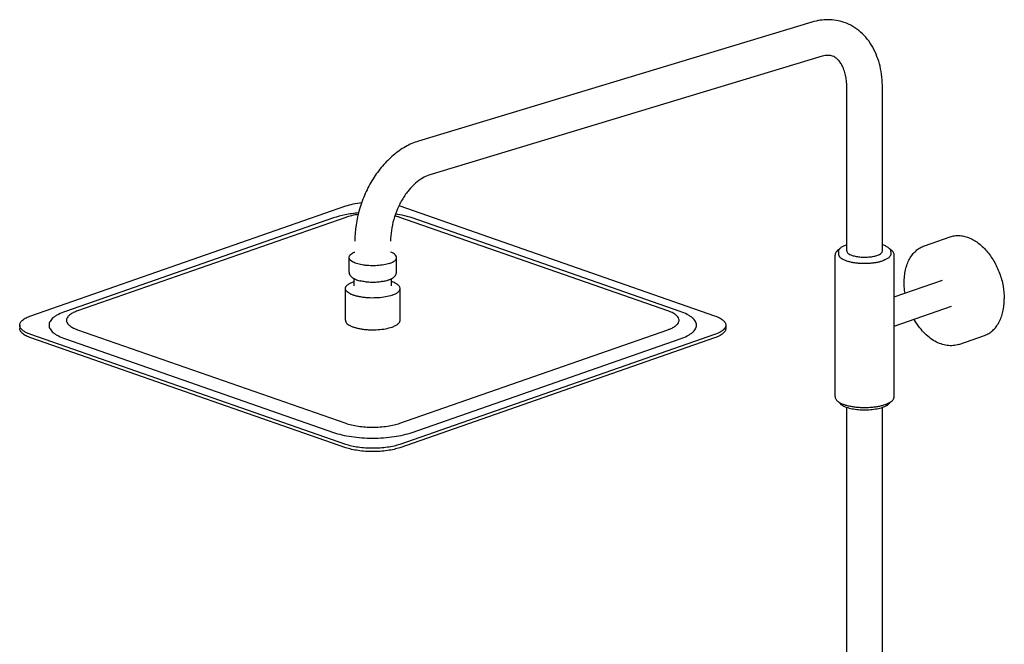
# Model space of a CAD drawing. Header units: millimetres. Extents: x -404 to 1150, y -993 to 2209.
# Tile 17 of 28: x -404 to 162, y 173 to 532. Entities that reach past the tile are written whole.
import ezdxf

# ---------------------------------------------------------------- set-up
doc = ezdxf.new("R2010")
doc.units = ezdxf.units.MM
doc.header["$LTSCALE"] = 23.1
doc.layers.get('0').update_dxf_attribs({"linetype": 'CONTINUOUS'})
doc.layers.add('ACHSEN', color=7, linetype='CONTINUOUS')
doc.layers.add('FLAECHEN', color=7, linetype='CONTINUOUS')

msp = doc.modelspace()

# ---------------------------------------------------------------- linework, layer by layer
at = {"color": 7, "linetype": 'CONTINUOUS'}
for p, q in [((51.48, 530.61), (-174.79, 462.21)), ((57.42, 510.99), (-168.86, 442.59)), ((71.5, 399.12), (71.5, 492.84)), ((92, 399.12), (92, 492.84)), ((-397.67, 361.88), (-216.65, 424.98)), ((-185.54, 424.98), (-4.52, 361.88)), ((-216.65, 418.42), (-370.8, 364.69)), ((-31.39, 364.69), (-185.54, 418.42)), ((-370.8, 353.85), (-216.65, 300.11)), ((-185.54, 300.11), (-31.39, 353.85)), ((-216.65, 287.94), (-397.67, 351.03)), ((-4.52, 351.03), (-185.54, 287.94))]:
    msp.add_line(p, q, dxfattribs=at)
for centre, radius, start, end in [((-194.5, 399.26), 27.23, 70.7887, 71.7783), ((77.33, 385.47), 18.24, 108.6737, 109.2155)]:
    msp.add_arc(centre, radius, start, end, dxfattribs=at)
for points, knots in [([(69.99, 530.44), (68.53, 530.95), (65.5, 531.73), (60.82, 532.12), (56.1, 531.78), (53.01, 531.07), (51.48, 530.61)], [0, 0, 0, 0, 0.24749, 0.495925, 0.746276, 1, 1, 1, 1]), ([(92, 492.84), (92, 497), (91.36, 503.19), (89.01, 510.94), (86.56, 516.23), (83.39, 520.97), (79.54, 525.04), (75.06, 528.29), (71.72, 529.84), (69.99, 530.44)], [0, 0, 0, 0, 0.268585, 0.39717, 0.522125, 0.644075, 0.763833, 0.88223, 1, 1, 1, 1]), ([(63.26, 511.08), (62.86, 511.21), (62.02, 511.43), (60.63, 511.54), (59.07, 511.41), (57.98, 511.16), (57.42, 510.99)], [0, 0, 0, 0, 0.21199, 0.44013, 0.699932, 1, 1, 1, 1]), ([(71.5, 492.84), (71.5, 495.3), (71.17, 498.85), (69.95, 503.16), (68.82, 505.76), (67.53, 507.82), (66.15, 509.36), (64.74, 510.44), (63.75, 510.91), (63.26, 511.08)], [0, 0, 0, 0, 0.348915, 0.500924, 0.634838, 0.749565, 0.845768, 0.927159, 1, 1, 1, 1]), ([(-174.79, 462.21), (-177.39, 461.42), (-182.52, 459.19), (-189.5, 454.27), (-195.77, 447.97), (-201.17, 440.53), (-205.57, 432.21), (-209.89, 420.41), (-211.35, 410.95), (-211.35, 404.73)], [0, 0, 0, 0, 0.1127, 0.229992, 0.352415, 0.479511, 0.609926, 0.7417, 1, 1, 1, 1]), ([(-168.86, 442.59), (-170.13, 442.2), (-172.83, 440.96), (-176.71, 438.09), (-180.54, 434.09), (-184.03, 429.12), (-186.96, 423.42), (-189.16, 417.29), (-190.52, 411.01), (-190.85, 406.79), (-190.85, 404.73)], [0, 0, 0, 0, 0.085971, 0.191008, 0.311859, 0.444329, 0.583929, 0.726114, 0.866317, 1, 1, 1, 1]), ([(-216.65, 424.98), (-215.26, 425.46), (-212.21, 426.26), (-209.09, 426.73), (-207.43, 426.9)], [0, 0, 0, 0, 0.468928, 1, 1, 1, 1]), ([(-209.46, 420.09), (-210.74, 419.91), (-213.17, 419.47), (-215.55, 418.81), (-216.65, 418.42)], [0, 0, 0, 0, 0.52753, 1, 1, 1, 1]), ([(-185.54, 418.42), (-185.76, 418.5), (-186.69, 418.81), (-187.64, 419.08), (-188.37, 419.26)], [0, 0, 0, 0, 0.238814, 1, 1, 1, 1]), ([(66.75, 398.65), (66.75, 398.86), (66.81, 399.29), (67.07, 399.89), (67.48, 400.46), (68.02, 400.98), (68.68, 401.47), (69.46, 401.92), (70.35, 402.33), (70.99, 402.58), (71.33, 402.69)], [0, 0, 0, 0, 0.097416, 0.197455, 0.303633, 0.418649, 0.54485, 0.683542, 0.835341, 1, 1, 1, 1]), ([(92, 402.75), (92.35, 402.63), (93.01, 402.39), (93.93, 401.97), (94.74, 401.51), (95.42, 401.02), (95.99, 400.49), (96.41, 399.92), (96.68, 399.3), (96.75, 398.86), (96.75, 398.65)], [0, 0, 0, 0, 0.165369, 0.317687, 0.456786, 0.583137, 0.698023, 0.803856, 0.903222, 1, 1, 1, 1]), ([(104.51, 380.92), (104.51, 382.17), (104.63, 384.62), (105.21, 388.17), (106.17, 391.46), (107.5, 394.45), (109.19, 397.06), (111.21, 399.26), (113.53, 400.99), (115.25, 401.79), (116.14, 402.1)], [0, 0, 0, 0, 0.145534, 0.285129, 0.41822, 0.54469, 0.664931, 0.779875, 0.890956, 1, 1, 1, 1]), ([(67.22, 400.09), (66.86, 399.88), (66.21, 399.42), (65.4, 398.63), (64.96, 397.87), (64.78, 397.25), (64.75, 396.93), (64.75, 396.77)], [0, 0, 0, 0, 0.292504, 0.549796, 0.780897, 0.890831, 1, 1, 1, 1]), ([(71.5, 399.12), (71.5, 398.87), (71.67, 398.34), (72.31, 397.66), (73.28, 397.06), (74.06, 396.74), (74.5, 396.59)], [0, 0, 0, 0, 0.175438, 0.390594, 0.664752, 1, 1, 1, 1]), ([(74.5, 396.59), (75.28, 396.32), (77.02, 395.89), (79.79, 395.56), (82.73, 395.51), (85.16, 395.71), (86.99, 396.03), (88.21, 396.33), (89.31, 396.69), (90.73, 397.3), (92, 398.24), (92, 399.12)], [0, 0, 0, 0, 0.133317, 0.285784, 0.446309, 0.602779, 0.675839, 0.743665, 0.805141, 0.859427, 1, 1, 1, 1]), ([(98.75, 396.77), (98.75, 396.93), (98.72, 397.25), (98.54, 397.87), (98.09, 398.63), (97.28, 399.43), (96.63, 399.88), (96.27, 400.09)], [0, 0, 0, 0, 0.109184, 0.219091, 0.450146, 0.707502, 1, 1, 1, 1]), ([(104.97, 374.91), (104.9, 375.42), (104.63, 377.41), (104.51, 379.42), (104.51, 380.92)], [0, 0, 0, 0, 0.253845, 1, 1, 1, 1]), ([(-370.8, 364.69), (-371.64, 364.4), (-373.17, 363.78), (-375.12, 362.64), (-376.51, 361.39), (-377.16, 360.19), (-377.27, 359.25), (-377.14, 358.3), (-376.47, 357.1), (-375.07, 355.86), (-373.88, 355.17), (-373.2, 354.84)], [0, 0, 0, 0, 0.176726, 0.324989, 0.445023, 0.542534, 0.587117, 0.631781, 0.729866, 0.850776, 1, 1, 1, 1]), ([(-28.99, 354.84), (-28.32, 355.17), (-27.13, 355.86), (-25.72, 357.1), (-25.05, 358.3), (-24.92, 359.25), (-25.03, 360.19), (-25.69, 361.39), (-27.07, 362.64), (-29.02, 363.78), (-30.55, 364.4), (-31.39, 364.69)], [0, 0, 0, 0, 0.149224, 0.270134, 0.368219, 0.412883, 0.457466, 0.554977, 0.675011, 0.823274, 1, 1, 1, 1]), ([(-404.12, 356.46), (-404.12, 356.71), (-404.04, 357.24), (-403.7, 358), (-403.16, 358.73), (-402.11, 359.73), (-400.28, 360.87), (-398.61, 361.55), (-397.67, 361.88)], [0, 0, 0, 0, 0.085461, 0.176555, 0.27776, 0.392059, 0.665367, 1, 1, 1, 1]), ([(-4.52, 361.88), (-3.59, 361.55), (-1.92, 360.87), (-0.08, 359.73), (0.97, 358.73), (1.51, 358), (1.85, 357.24), (1.92, 356.71), (1.92, 356.46)], [0, 0, 0, 0, 0.334633, 0.607941, 0.72224, 0.823445, 0.914539, 1, 1, 1, 1]), ([(135.89, 345.45), (135.36, 345.26), (134.28, 344.96), (132.61, 344.7), (130.9, 344.64), (128.55, 344.82), (125.56, 345.56), (122.08, 347.18), (118.72, 349.48), (115.56, 352.41), (112.68, 355.87), (111.01, 358.45), (110.24, 359.8)], [0, 0, 0, 0, 0.052654, 0.105665, 0.159372, 0.214092, 0.327494, 0.447692, 0.575467, 0.710744, 0.852718, 1, 1, 1, 1]), ([(-403.56, 354.75), (-403.74, 355.01), (-404.01, 355.56), (-404.12, 356.17), (-404.12, 356.46)], [0, 0, 0, 0, 0.520303, 1, 1, 1, 1]), ([(-397.67, 351.03), (-398.36, 351.27), (-399.63, 351.77), (-401.31, 352.66), (-402.64, 353.62), (-403.32, 354.37), (-403.56, 354.75)], [0, 0, 0, 0, 0.308032, 0.577531, 0.807186, 1, 1, 1, 1]), ([(-373.2, 354.84), (-373.02, 354.75), (-372.23, 354.38), (-371.43, 354.06), (-370.8, 353.85)], [0, 0, 0, 0, 0.236089, 1, 1, 1, 1]), ([(-31.39, 353.85), (-31.18, 353.92), (-30.36, 354.22), (-29.56, 354.56), (-28.99, 354.84)], [0, 0, 0, 0, 0.26373, 1, 1, 1, 1]), ([(1.37, 354.75), (1.12, 354.37), (0.44, 353.62), (-0.88, 352.66), (-2.57, 351.77), (-3.84, 351.27), (-4.52, 351.03)], [0, 0, 0, 0, 0.192814, 0.422469, 0.691968, 1, 1, 1, 1]), ([(1.92, 356.46), (1.92, 356.17), (1.82, 355.56), (1.54, 355.01), (1.37, 354.75)], [0, 0, 0, 0, 0.479697, 1, 1, 1, 1]), ([(64.75, 315.42), (64.75, 315.18), (64.81, 314.71), (65.11, 314.03), (65.57, 313.4), (66.17, 312.81), (66.92, 312.27), (67.8, 311.76), (68.81, 311.29), (69.53, 311.01), (69.91, 310.88)], [0, 0, 0, 0, 0.096245, 0.195138, 0.30081, 0.415779, 0.542238, 0.681556, 0.834296, 1, 1, 1, 1]), ([(67.04, 312.21), (67.21, 311.9), (67.55, 311.46), (68.12, 310.95), (68.83, 310.44), (69.89, 309.86), (70.82, 309.48), (71.33, 309.31)], [0, 0, 0, 0, 0.201455, 0.31235, 0.431483, 0.697004, 1, 1, 1, 1]), ([(69.91, 310.88), (70.53, 310.66), (71.85, 310.27), (73.93, 309.82), (76.18, 309.48), (78.54, 309.25), (80.98, 309.15), (83.43, 309.17), (85.84, 309.32), (88.17, 309.59), (90.36, 309.98), (92.37, 310.47), (94.16, 311.06), (95.7, 311.74), (96.97, 312.51), (97.81, 313.25), (98.29, 313.89), (98.55, 314.38), (98.71, 314.89), (98.75, 315.24), (98.75, 315.42)], [0, 0, 0, 0, 0.062785, 0.131239, 0.204278, 0.280638, 0.358925, 0.437676, 0.515412, 0.590692, 0.662162, 0.728615, 0.789069, 0.842865, 0.889823, 0.930479, 0.948946, 0.96645, 0.983315, 1, 1, 1, 1]), ([(71.33, 309.31), (71.83, 309.13), (72.89, 308.82), (74.56, 308.44), (76.37, 308.14), (78.93, 307.86), (82.21, 307.74), (85.47, 307.93), (87.99, 308.27), (89.74, 308.61), (91.34, 309.02), (92.78, 309.51), (93.85, 309.99), (94.6, 310.41), (95.23, 310.83), (95.89, 311.39), (96.3, 311.93), (96.45, 312.21)], [0, 0, 0, 0, 0.060177, 0.125433, 0.194881, 0.267545, 0.417939, 0.567205, 0.63849, 0.706079, 0.769034, 0.826604, 0.878301, 0.901905, 0.924037, 0.964198, 1, 1, 1, 1]), ([(-216.65, 300.11), (-215.56, 299.73), (-213.2, 299.08), (-208.02, 298.13), (-201.1, 297.69), (-194.17, 298.13), (-188.99, 299.08), (-186.63, 299.73), (-185.54, 300.11)], [0, 0, 0, 0, 0.109892, 0.232531, 0.5, 0.767469, 0.890108, 1, 1, 1, 1]), ([(-185.54, 287.94), (-186.63, 287.56), (-188.99, 286.9), (-194.17, 285.95), (-201.1, 285.51), (-208.02, 285.95), (-213.2, 286.9), (-215.56, 287.56), (-216.65, 287.94)], [0, 0, 0, 0, 0.109892, 0.232531, 0.5, 0.767469, 0.890108, 1, 1, 1, 1])]:
    msp.add_open_spline(points, degree=3, knots=knots, dxfattribs=at)
at = {"layer": 'ACHSEN', "color": 7, "linetype": 'CONTINUOUS'}
for p, q in [((116.14, 402.1), (130.99, 407.28)), ((64.75, 315.42), (64.75, 396.77)), ((66.75, 398.65), (66.75, 397.24)), ((96.75, 398.65), (96.75, 397.24)), ((98.75, 315.42), (98.75, 396.77)), ((-214.75, 387), (-214.75, 395.35)), ((-187.45, 387), (-187.45, 395.35)), ((-211.82, 379.07), (-211.82, 383.2)), ((-206.89, 381.62), (-207.93, 381.86)), ((-195.31, 381.62), (-194.26, 381.86)), ((-190.38, 379.07), (-190.38, 383.21)), ((98.75, 372.74), (126.49, 382.41)), ((-216.79, 359.27), (-216.79, 377.55)), ((-185.4, 359.27), (-185.4, 377.55)), ((98.75, 355.8), (131.76, 367.3)), ((-404.12, 356.46), (-404.12, 354.58)), ((1.92, 356.46), (1.92, 354.58)), ((-216.65, 286.06), (-397.67, 349.16)), ((-4.52, 349.16), (-185.54, 286.06)), ((135.89, 345.45), (150.73, 350.62)), ((71.5, 63.43), (71.5, 309.31)), ((92, 63.43), (92, 309.26))]:
    msp.add_line(p, q, dxfattribs=at)
msp.add_arc((-205.79, 363.03), 19.46, 108.096, 109.2097, dxfattribs=at)
for points, knots in [([(130.99, 407.28), (131.79, 407.56), (133.48, 407.97), (136.12, 408.09), (138.83, 407.73), (141.56, 406.89), (144.28, 405.59), (146.94, 403.85), (149.49, 401.71), (151.9, 399.2), (154.13, 396.36), (156.83, 392.16), (159, 387.55), (160.57, 382.69), (161.7, 377.78), (162.07, 374.03), (162.07, 371.56)], [0, 0, 0, 0, 0.047601, 0.096176, 0.146581, 0.199471, 0.255264, 0.31414, 0.376066, 0.440826, 0.508058, 0.577282, 0.71926, 0.790871, 0.861974, 1, 1, 1, 1]), ([(-214.75, 395.35), (-214.75, 395.65), (-214.56, 396.29), (-213.84, 397.13), (-212.75, 397.88), (-211.86, 398.29), (-211.37, 398.49)], [0, 0, 0, 0, 0.181495, 0.3984, 0.669657, 1, 1, 1, 1]), ([(-187.45, 395.35), (-187.45, 395.65), (-187.63, 396.29), (-188.35, 397.13), (-189.45, 397.88), (-190.33, 398.29), (-190.82, 398.49)], [0, 0, 0, 0, 0.181513, 0.398528, 0.669778, 1, 1, 1, 1]), ([(66.75, 397.24), (66.75, 397.11), (66.77, 396.85), (66.9, 396.46), (67.11, 396.08), (67.39, 395.71), (67.76, 395.34), (68.2, 394.99), (68.71, 394.65), (69.51, 394.2), (70.68, 393.68), (72.28, 393.16), (74.08, 392.73), (76.04, 392.39), (78.12, 392.15), (80.28, 392.02), (82.48, 392), (84.66, 392.09), (86.77, 392.3), (88.78, 392.6), (90.63, 393.01), (91.8, 393.35), (92.35, 393.54)], [0, 0, 0, 0, 0.014022, 0.028576, 0.044128, 0.061044, 0.079583, 0.099911, 0.122121, 0.146248, 0.200158, 0.261211, 0.328567, 0.401124, 0.477596, 0.55657, 0.636556, 0.716036, 0.793504, 0.867516, 0.936738, 1, 1, 1, 1]), ([(96.75, 397.24), (96.75, 397.07), (96.69, 396.71), (96.47, 396.19), (96.1, 395.69), (95.59, 395.21), (94.96, 394.75), (94.2, 394.31), (93.32, 393.9), (92.69, 393.66), (92.35, 393.54)], [0, 0, 0, 0, 0.085409, 0.176435, 0.277582, 0.391837, 0.520853, 0.665313, 0.825248, 1, 1, 1, 1]), ([(-191.44, 391.99), (-192.49, 391.63), (-194.81, 391.06), (-198.5, 390.62), (-201.76, 390.56), (-204.39, 390.72), (-206.29, 390.94), (-208.08, 391.25), (-209.71, 391.64), (-211.17, 392.12), (-213.06, 392.94), (-214.75, 394.19), (-214.75, 395.35)], [0, 0, 0, 0, 0.133314, 0.285765, 0.446282, 0.525801, 0.602798, 0.675857, 0.743675, 0.80515, 0.859432, 1, 1, 1, 1]), ([(-191.44, 391.99), (-190.86, 392.19), (-189.83, 392.62), (-188.69, 393.32), (-188.04, 393.94), (-187.7, 394.4), (-187.49, 394.87), (-187.45, 395.2), (-187.45, 395.35)], [0, 0, 0, 0, 0.334546, 0.607966, 0.722266, 0.823444, 0.914529, 1, 1, 1, 1]), ([(-214.75, 387), (-214.75, 386.65), (-214.63, 385.95), (-214.13, 385.01), (-213.41, 384.23), (-212.84, 383.8), (-212.54, 383.61)], [0, 0, 0, 0, 0.251138, 0.495311, 0.743159, 1, 1, 1, 1]), ([(-189.62, 383.63), (-189.32, 383.83), (-188.76, 384.25), (-188.06, 385.03), (-187.56, 385.95), (-187.45, 386.65), (-187.45, 387)], [0, 0, 0, 0, 0.256331, 0.504162, 0.748881, 1, 1, 1, 1]), ([(-216.79, 377.55), (-216.79, 377.73), (-216.73, 378.1), (-216.5, 378.64), (-216.11, 379.17), (-215.36, 379.88), (-214.05, 380.69), (-212.86, 381.18), (-212.19, 381.41)], [0, 0, 0, 0, 0.085471, 0.176556, 0.277734, 0.392034, 0.665454, 1, 1, 1, 1]), ([(-212.54, 383.61), (-211.9, 383.2), (-210.39, 382.5), (-208.8, 382.05), (-207.94, 381.86)], [0, 0, 0, 0, 0.462225, 1, 1, 1, 1]), ([(-195.31, 381.62), (-196.22, 381.42), (-198.15, 381.13), (-201.1, 380.98), (-204.05, 381.13), (-205.97, 381.42), (-206.89, 381.62)], [0, 0, 0, 0, 0.240936, 0.500029, 0.759141, 1, 1, 1, 1]), ([(-194.29, 381.85), (-194.09, 381.89), (-193.35, 382.07), (-192.61, 382.29), (-192.07, 382.47)], [0, 0, 0, 0, 0.261257, 1, 1, 1, 1]), ([(-192.07, 382.47), (-191.85, 382.55), (-191, 382.87), (-190.18, 383.27), (-189.62, 383.63)], [0, 0, 0, 0, 0.266796, 1, 1, 1, 1]), ([(-185.4, 377.55), (-185.4, 377.73), (-185.46, 378.13), (-185.72, 378.69), (-186.14, 379.23), (-186.95, 379.97), (-188.36, 380.81), (-189.64, 381.3), (-190.36, 381.53)], [0, 0, 0, 0, 0.083981, 0.17391, 0.274482, 0.388736, 0.663188, 1, 1, 1, 1]), ([(-190, 373.68), (-191.2, 373.26), (-193.87, 372.61), (-198.11, 372.1), (-201.86, 372.04), (-204.89, 372.22), (-207.07, 372.47), (-209.12, 372.82), (-211, 373.28), (-212.43, 373.74), (-213.45, 374.17), (-214.32, 374.58), (-215.24, 375.14), (-216.1, 375.88), (-216.65, 376.68), (-216.79, 377.27), (-216.79, 377.55)], [0, 0, 0, 0, 0.13247, 0.283956, 0.443457, 0.522473, 0.598982, 0.671579, 0.738968, 0.800054, 0.827964, 0.854014, 0.90034, 0.939172, 0.971555, 1, 1, 1, 1]), ([(-190, 373.68), (-189.33, 373.91), (-188.14, 374.4), (-186.83, 375.21), (-186.08, 375.92), (-185.7, 376.45), (-185.46, 376.99), (-185.4, 377.37), (-185.4, 377.55)], [0, 0, 0, 0, 0.334546, 0.607966, 0.722266, 0.823444, 0.914529, 1, 1, 1, 1]), ([(150.73, 350.62), (151.59, 350.92), (153.25, 351.7), (155.5, 353.38), (157.47, 355.52), (159.12, 358.1), (160.43, 361.05), (161.38, 364.33), (161.95, 367.86), (162.07, 370.31), (162.07, 371.56)], [0, 0, 0, 0, 0.106803, 0.216041, 0.329822, 0.449709, 0.576626, 0.71088, 0.852231, 1, 1, 1, 1]), ([(-216.79, 359.27), (-216.79, 359), (-216.65, 358.41), (-216.1, 357.6), (-215.24, 356.86), (-214.32, 356.31), (-213.45, 355.89), (-212.43, 355.47), (-211, 355), (-209.12, 354.55), (-207.07, 354.19), (-204.89, 353.94), (-201.86, 353.76), (-198.11, 353.82), (-193.87, 354.33), (-191.2, 354.98), (-190, 355.4)], [0, 0, 0, 0, 0.028444, 0.060831, 0.099657, 0.145987, 0.172033, 0.199947, 0.261031, 0.328423, 0.401016, 0.477529, 0.556543, 0.716043, 0.867529, 1, 1, 1, 1]), ([(-190, 355.4), (-189.33, 355.63), (-188.14, 356.12), (-186.83, 356.93), (-186.08, 357.65), (-185.7, 358.17), (-185.46, 358.71), (-185.4, 359.09), (-185.4, 359.27)], [0, 0, 0, 0, 0.334598, 0.607952, 0.72225, 0.82344, 0.914536, 1, 1, 1, 1]), ([(-397.67, 349.16), (-398.61, 349.49), (-400.28, 350.17), (-402.11, 351.31), (-403.16, 352.31), (-403.7, 353.04), (-404.04, 353.8), (-404.12, 354.33), (-404.12, 354.58)], [0, 0, 0, 0, 0.334633, 0.607941, 0.72224, 0.823445, 0.914539, 1, 1, 1, 1]), ([(1.92, 354.58), (1.92, 354.33), (1.85, 353.8), (1.51, 353.04), (0.97, 352.31), (-0.08, 351.31), (-1.92, 350.17), (-3.59, 349.49), (-4.52, 349.16)], [0, 0, 0, 0, 0.085461, 0.176555, 0.27776, 0.392059, 0.665367, 1, 1, 1, 1]), ([(-185.54, 286.06), (-186.63, 285.68), (-188.99, 285.02), (-194.17, 284.08), (-201.1, 283.64), (-208.02, 284.08), (-213.2, 285.02), (-215.56, 285.68), (-216.65, 286.06)], [0, 0, 0, 0, 0.109892, 0.232531, 0.5, 0.767469, 0.890108, 1, 1, 1, 1])]:
    msp.add_open_spline(points, degree=3, knots=knots, dxfattribs=at)
at = {"layer": 'FLAECHEN', "color": 7, "linetype": 'CONTINUOUS'}
for p, q in [((-223.72, 418.08), (-377.87, 364.34)), ((-24.32, 364.34), (-178.47, 418.08)), ((-377.87, 348.57), (-223.72, 294.84)), ((-178.47, 294.84), (-24.32, 348.57))]:
    msp.add_line(p, q, dxfattribs=at)
for points, knots in [([(-209.26, 420.97), (-211.87, 420.73), (-216.75, 420.06), (-221.55, 418.84), (-223.72, 418.08)], [0, 0, 0, 0, 0.532055, 1, 1, 1, 1]), ([(-178.47, 418.08), (-179.93, 418.59), (-183.08, 419.48), (-186.29, 420.1), (-187.98, 420.36)], [0, 0, 0, 0, 0.473889, 1, 1, 1, 1]), ([(-377.87, 364.34), (-379.23, 363.87), (-381.15, 363.08), (-383.43, 361.78), (-384.78, 360.79), (-385.86, 359.76), (-386.65, 358.69), (-387.13, 357.59), (-387.3, 356.46), (-387.13, 355.33), (-386.65, 354.22), (-385.86, 353.15), (-384.78, 352.12), (-383.43, 351.14), (-381.15, 349.83), (-379.23, 349.04), (-377.87, 348.57)], [0, 0, 0, 0, 0.167249, 0.239532, 0.304049, 0.361176, 0.411758, 0.457287, 0.5, 0.542713, 0.588242, 0.638824, 0.695951, 0.760468, 0.832751, 1, 1, 1, 1]), ([(-24.32, 348.57), (-22.96, 349.04), (-21.04, 349.83), (-18.76, 351.14), (-17.41, 352.12), (-16.33, 353.15), (-15.54, 354.22), (-15.06, 355.33), (-14.89, 356.46), (-15.06, 357.59), (-15.54, 358.69), (-16.33, 359.76), (-17.41, 360.79), (-18.76, 361.78), (-21.04, 363.08), (-22.96, 363.87), (-24.32, 364.34)], [0, 0, 0, 0, 0.167249, 0.239532, 0.304049, 0.361176, 0.411758, 0.457287, 0.5, 0.542713, 0.588242, 0.638824, 0.695951, 0.760468, 0.832751, 1, 1, 1, 1]), ([(-223.72, 294.84), (-222.14, 294.28), (-218.7, 293.33), (-213.22, 292.33), (-207.27, 291.71), (-201.1, 291.5), (-194.92, 291.71), (-188.97, 292.33), (-183.49, 293.33), (-180.06, 294.28), (-178.47, 294.84)], [0, 0, 0, 0, 0.109855, 0.232453, 0.363934, 0.5, 0.636066, 0.767547, 0.890145, 1, 1, 1, 1])]:
    msp.add_open_spline(points, degree=3, knots=knots, dxfattribs=at)

doc.saveas('drawing.dxf')
